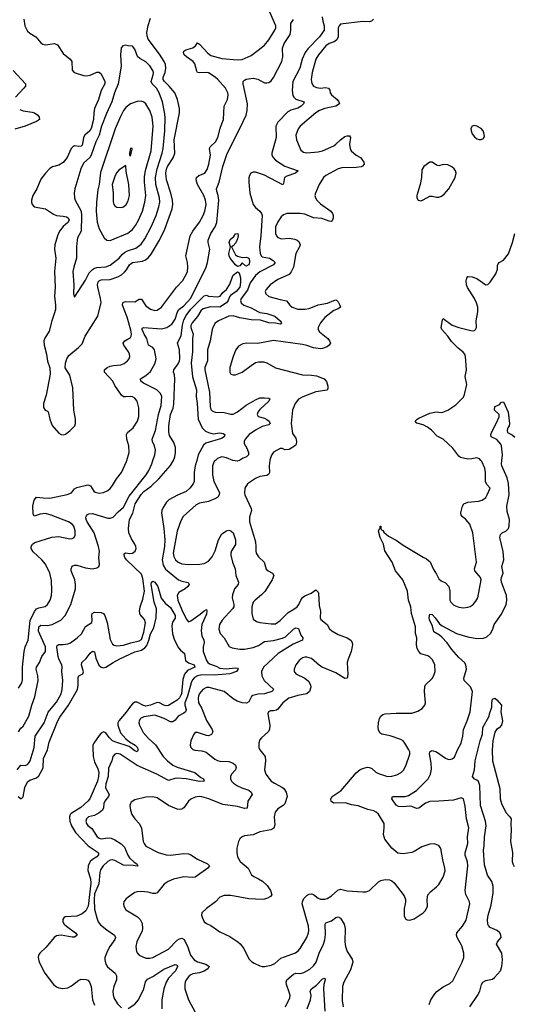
# Model space of a CAD drawing. Header units: inches. Extents: x 1682530 to 1839546, y 640742 to 791647.
# Tile 120 of 256: x 1750420 to 1754837, y 655131 to 663944. Entities that reach past the tile are written whole.
import ezdxf

# ---------------------------------------------------------------- set-up
doc = ezdxf.new("R2010")
doc.units = ezdxf.units.IN
doc.header["$MEASUREMENT"] = 0
doc.layers.add('B7655', color=7, linetype='Continuous')
doc.layers.add('B7656', color=7, linetype='Continuous')

msp = doc.modelspace()

# ---------------------------------------------------------------- linework, layer by layer
at = {"layer": 'B7655', "color": 5}
for points, elevation in [([(1750398.5, 657230), (1750430, 657270.4), (1750470, 657267.6), (1750490, 657277.4), (1750504, 657296), (1750512.2, 657310), (1750550.6, 657430), (1750558, 657530), (1750638.2, 657650), (1750673.6, 657746.4), (1750750, 657834.9), (1750790.6, 657910), (1750798.9, 657950), (1750805.6, 658030), (1750796.4, 658110), (1750799.8, 658150), (1750797.6, 658170), (1750773.3, 658213.3), (1750763.3, 658243.3), (1750750.8, 658329.2), (1750756.2, 658343.8), (1750769, 658351), (1750810, 658351), (1750850, 658356.9), (1750873.4, 658366.6), (1750935.1, 658410), (1750973, 658447), (1751008.5, 658511.5), (1751064.7, 658550), (1751069.8, 658570), (1751065.6, 658610), (1751068.4, 658630), (1751090, 658642), (1751150, 658638.8), (1751170, 658628.4), (1751183, 658610), (1751203.3, 658550), (1751230, 658397.3), (1751250, 658355.5), (1751265.2, 658345.3), (1751290, 658340.8), (1751350, 658346.3), (1751413, 658367), (1751490, 658384.1), (1751510, 658397.4), (1751530, 658461.6), (1751546.6, 658546.6), (1751535.7, 658575.7), (1751498.8, 658618.8), (1751490.7, 658650), (1751497.7, 658690), (1751522.6, 658757.4), (1751536.2, 658830), (1751523, 658943), (1751510, 658980.5), (1751374.5, 659110), (1751361, 659130), (1751355.1, 659150), (1751356, 659164), (1751367.6, 659172.4), (1751406.7, 659166.7), (1751430, 659170.3), (1751452, 659188), (1751460.8, 659210), (1751458.6, 659230), (1751450, 659249.6), (1751418.9, 659298.9), (1751397.2, 659350), (1751394.1, 659390), (1751403.4, 659470), (1751431.3, 659528.7), (1751451.9, 659610), (1751506.2, 659693.8), (1751530, 659722.1), (1751595.7, 659770), (1751664.7, 659835.3), (1751770, 659953.6), (1751791.3, 659988.7), (1751795.5, 660000)], 640), ([(1750408.4, 657570), (1750430, 657604.4), (1750450, 657621.1), (1750500.8, 657710), (1750528.6, 657810), (1750555.3, 657884.7), (1750583.8, 658030), (1750583.1, 658070), (1750566.6, 658130), (1750570.7, 658150), (1750598, 658190), (1750616.9, 658243.1), (1750652.1, 658290), (1750650.4, 658330), (1750589.1, 658470), (1750590.5, 658509.5), (1750610, 658523.5), (1750670, 658520.4), (1750709.3, 658530.7), (1750787.8, 658570), (1750827.3, 658612.7), (1750878.2, 658710), (1750919.8, 658850), (1750920.7, 658890), (1750912.9, 658930), (1750880.9, 659010), (1750879.8, 659030), (1750890, 659052.2), (1750910, 659061.7), (1750930, 659060.8), (1751010, 659036.9), (1751070, 659030.3), (1751110, 659037.1), (1751126.6, 659050), (1751133.1, 659066.9), (1751128.3, 659130), (1751133, 659187), (1751125, 659230), (1751085.4, 659350), (1751023.8, 659450), (1751015.8, 659470), (1751012.7, 659490), (1751016.8, 659503.2), (1751025.3, 659514.7), (1751038.9, 659521.1), (1751070, 659523.7), (1751210, 659482.9), (1751230, 659481.2), (1751257.6, 659490), (1751299.7, 659540.3), (1751350, 659581.7), (1751399.8, 659680.2), (1751550.6, 659870), (1751576, 659910), (1751602.3, 659970), (1751612.6, 660000)], 660), ([(1750410, 657962), (1750437.6, 658010), (1750445.5, 658034.5), (1750443.5, 658150), (1750460.4, 658290), (1750470, 658332), (1750495.9, 658390), (1750512.6, 658567.4), (1750552.3, 658647.7), (1750569.9, 658670.1), (1750590, 658681.1), (1750646.7, 658693.3), (1750669.1, 658710.9), (1750692, 658750), (1750703.5, 658790), (1750707, 658833), (1750705, 658925), (1750689.8, 658990), (1750649.8, 659070), (1750617.3, 659110), (1750540.3, 659180.3), (1750523.1, 659210), (1750521.4, 659230), (1750533.7, 659250), (1750556.4, 659263.6), (1750707.5, 659312.5), (1750770, 659319.3), (1750870, 659297.6), (1750890, 659300.4), (1750906, 659310), (1750916.9, 659330), (1750915.8, 659370), (1750903, 659410), (1750889.6, 659430), (1750855.1, 659450), (1750701.6, 659510), (1750650, 659524.2), (1750602, 659518), (1750550, 659500.9), (1750540.9, 659520.9), (1750537.2, 659590), (1750550, 659644.2), (1750570, 659671.5), (1750630, 659663.7), (1750690, 659662.8), (1750845.6, 659694.4), (1750882, 659710), (1750910, 659743.7), (1750930, 659757.3), (1751030, 659779.6), (1751052.1, 659772.1), (1751083.9, 659723.9), (1751094.6, 659714.6), (1751130, 659707), (1751170, 659711.8), (1751209.5, 659730), (1751230, 659748.8), (1751250, 659774), (1751285.2, 659834.8), (1751330, 659892.2), (1751376.1, 659990), (1751378.8, 660000)], 680), ([(1752003.7, 660000), (1751990.1, 659950), (1751981.1, 659890), (1751980.1, 659810), (1751973.1, 659790), (1751943.2, 659750), (1751910, 659720.5), (1751831.2, 659688.8), (1751753.5, 659646.5), (1751734.4, 659625.6), (1751702.7, 659577.3), (1751691, 659550), (1751689.4, 659530), (1751711.1, 659391.1), (1751718.3, 659290), (1751716.5, 659230), (1751695.7, 659110), (1751702.9, 659062.9), (1751725.5, 659025.4), (1751839.5, 658930), (1751870, 658917.7), (1751926.5, 658906.5), (1751937.4, 658890), (1751924.9, 658870), (1751902, 658850), (1751842.8, 658817.2), (1751830.2, 658790), (1751835.9, 658750), (1751870, 658662.6), (1751910, 658582), (1751930, 658555.5), (1751950, 658564.6), (1752035.7, 658624.3), (1752070, 658654.3), (1752090, 658664), (1752094.3, 658654.3), (1752090, 658624.5), (1752050.8, 658530), (1752045, 658475), (1752049.5, 658430), (1752066.3, 658390), (1752069.3, 658370), (1752060.2, 658330), (1752061.8, 658290), (1752090.8, 658210), (1752102.6, 658190), (1752117.9, 658177.9), (1752177.5, 658157.5), (1752210, 658139.5), (1752267.3, 658132.7), (1752350, 658142.4), (1752370, 658138.8), (1752374, 658130), (1752360.7, 658110), (1752301, 658090), (1752163.2, 658076.8), (1752050, 658079), (1752010, 658071.7), (1751984, 658056), (1751964.9, 658035.1), (1751953.2, 658010), (1751920.4, 657890), (1751898.9, 657830), (1751897.4, 657810), (1751909, 657770), (1751904.4, 657750), (1751890, 657737.8), (1751837.5, 657710), (1751810, 657675), (1751790, 657658.8), (1751770, 657659.3), (1751711.5, 657690), (1751630, 657718.5), (1751530, 657705.3), (1751502, 657690), (1751490.3, 657670), (1751487.4, 657650), (1751492.9, 657630), (1751524.1, 657564.1), (1751571.5, 657511.5), (1751634.1, 657454.1), (1751704.1, 657350), (1751742, 657310), (1751790, 657273.2), (1751830, 657253.4), (1751986.3, 657206.3), (1752041.6, 657161.6), (1752063.1, 657150), (1752070.5, 657130), (1752030, 657124.9), (1751910, 657148.2), (1751830, 657154.9), (1751806.9, 657153.1), (1751750, 657135.7), (1751648.2, 657190), (1751470, 657268.1), (1751318.4, 657370), (1751290, 657376.4), (1751270, 657371.2), (1751253.4, 657350), (1751242.9, 657310), (1751214.8, 657245.2), (1751210.6, 657170), (1751190, 657105.1), (1751186.8, 657070), (1751220.2, 657010), (1751213.7, 656990), (1751182, 656950), (1751174, 656930), (1751170, 656889.3), (1751159.5, 656870), (1751130, 656844.7), (1751090, 656822.4), (1751034.8, 656810), (1751016.4, 656790), (1751010.5, 656770), (1751016.3, 656750), (1751030, 656730.8), (1751065.9, 656705.8), (1751114, 656630), (1751130, 656617.4), (1751150, 656612.6), (1751210, 656621.5), (1751237.6, 656617.6), (1751270, 656604.8), (1751329.1, 656569.1), (1751357, 656537), (1751386.8, 656466.8), (1751402.9, 656442.9), (1751443.8, 656403.8), (1751466.8, 656390), (1751476, 656370), (1751470, 656366.6), (1751434.2, 656374.2), (1751350, 656376.4), (1751270, 656418.5), (1751250, 656423.5), (1751230, 656421.1), (1751210, 656410.9), (1751165.8, 656370), (1751143.7, 656336.3), (1751136.8, 656310), (1751129.1, 656210), (1751090, 656121.3), (1751086, 656070), (1751090, 655982.8), (1751110, 655904), (1751123.1, 655870), (1751144.2, 655844.2), (1751198.3, 655798.3), (1751268.4, 655750), (1751276.9, 655730), (1751270.2, 655710), (1751226, 655650), (1751204.2, 655610), (1751183.1, 655550), (1751182.4, 655530), (1751191.9, 655491.9), (1751206.7, 655466.7), (1751273.4, 655410), (1751286.4, 655386.4), (1751284.9, 655350), (1751262.7, 655290), (1751254.2, 655250), (1751256.1, 655216.1), (1751263.6, 655190), (1751296.2, 655136.2), (1751330, 655098.9)], 640), ([(1752171.4, 660000), (1752160.3, 659990), (1752145.2, 659950), (1752144.7, 659870), (1752156.9, 659810), (1752208, 659712), (1752205.3, 659690), (1752192.4, 659670), (1752165.5, 659654.5), (1752110, 659632.1), (1752030, 659617.2), (1751997.5, 659602.5), (1751883.4, 659496.6), (1751861.7, 659458.3), (1751830, 659366.6), (1751793.8, 659170), (1751798.5, 659138.5), (1751813.1, 659110), (1751836.4, 659090), (1751870, 659075.2), (1751930, 659068), (1752031.9, 659071.9), (1752070, 659077.6), (1752110, 659099), (1752142.9, 659137.1), (1752168.7, 659190), (1752199, 659290), (1752230, 659340.9), (1752270, 659370.2), (1752290, 659374.7), (1752310, 659368.8), (1752331.4, 659350), (1752352.3, 659287.7), (1752352.3, 659247.7), (1752315.8, 659190), (1752308.9, 659170), (1752308.8, 659150), (1752324.6, 659090), (1752348.9, 659030), (1752353.1, 658970), (1752376.4, 658910), (1752374.9, 658890), (1752343.1, 658850), (1752322.7, 658797.3), (1752320.8, 658770), (1752335.2, 658710), (1752334.6, 658690), (1752323.1, 658670), (1752231.8, 658570), (1752209.1, 658530), (1752200.8, 658490), (1752213.4, 658450), (1752250.2, 658410), (1752293.7, 658333.7), (1752320.8, 658320.8), (1752389.2, 658309.2), (1752430, 658310.2), (1752510, 658324.2), (1752557.6, 658342.4), (1752610, 658377.2), (1752690, 658387.7), (1752772.7, 658407.3), (1752798.5, 658421.5), (1752870, 658487.6), (1752890, 658499.6), (1752913.5, 658493.5), (1752935.5, 658435.5), (1752953.4, 658410), (1752951, 658390), (1752866.2, 658353.8), (1752733.8, 658270), (1752602.7, 658150), (1752584.9, 658110), (1752585.5, 658070), (1752606.5, 658030), (1752693.4, 657950), (1752676, 657930), (1752610, 657910.5), (1752553.8, 657906.2), (1752505.9, 657894.1), (1752493.6, 657886.4), (1752470, 657839.5), (1752450, 657825.4), (1752409.8, 657829.8), (1752364.4, 657844.4), (1752330, 657866.6), (1752250, 657931.8), (1752113.8, 657966.2), (1752090, 657965.6), (1752058.9, 657950), (1752030, 657914), (1752020.6, 657890), (1752015.6, 657870), (1752020.2, 657830), (1752045.4, 657785.4), (1752090, 657670.4), (1752143.1, 657590), (1752147, 657570), (1752134.9, 657545.1), (1752110, 657535.8), (1752090, 657536.9), (1752010, 657563.7), (1751990, 657565.2), (1751977.3, 657550), (1751950.5, 657490), (1751946, 657450), (1751950.7, 657430), (1751970, 657410.7), (1751985.7, 657405.7), (1752050, 657401.3), (1752088.9, 657388.9), (1752165.9, 657325.9), (1752190, 657313.4), (1752210, 657307.9), (1752290, 657303.6), (1752330, 657288.9), (1752350, 657270.3), (1752357.3, 657250), (1752351.4, 657230), (1752315.2, 657190), (1752307.5, 657170), (1752307.5, 657150), (1752315.2, 657130), (1752333.1, 657110), (1752370, 657085.6), (1752408.3, 657068.3), (1752470, 657049.2), (1752491.4, 657030), (1752501.5, 657010), (1752462, 656950), (1752454, 656886), (1752430, 656883.5), (1752370, 656901.2), (1752238.8, 656918.8), (1752113.2, 656970), (1752050, 656989.7), (1752030, 656991.1), (1751990, 656986.3), (1751950, 656967.6), (1751930, 656949.5), (1751889, 656891), (1751870, 656878.7), (1751850, 656875.4), (1751830, 656877.7), (1751750, 656912.1), (1751650, 656980.5), (1751610, 656989.7), (1751550, 656984.7), (1751450, 656962), (1751418.8, 656941.2), (1751410.4, 656929.6), (1751405.5, 656910), (1751410.4, 656870), (1751424.4, 656830), (1751450.4, 656790), (1751490, 656748.2), (1751511.1, 656711.1), (1751525.5, 656590), (1751532.9, 656570), (1751550, 656546), (1751658.4, 656490), (1751730, 656468.9), (1751770, 656465), (1751890, 656479.7), (1751930, 656477.3), (1751950.4, 656470), (1752010, 656430.3), (1752100.7, 656390), (1752117.3, 656370), (1752104, 656350), (1751990, 656269.7), (1751970, 656265.3), (1751890, 656271.6), (1751796.3, 656250), (1751749, 656231), (1751712.8, 656207.1), (1751650.4, 656130), (1751635.9, 656124.1), (1751610, 656121.7), (1751570, 656134), (1751510, 656141.7), (1751470, 656138.9), (1751450, 656131.2), (1751389.1, 656090.9), (1751369, 656071), (1751353, 656050), (1751348.5, 656030), (1751350.4, 656010), (1751370, 655976.3), (1751475, 655915), (1751499.1, 655890), (1751515, 655855), (1751519.4, 655810), (1751516.8, 655790), (1751468, 655690), (1751458.6, 655650), (1751465.1, 655605.1), (1751471.3, 655591.3), (1751490.2, 655570.2), (1751550, 655545.5), (1751584.5, 655544.5), (1751610, 655550.2), (1751750, 655623.5), (1751830, 655705.8), (1751850, 655717.7), (1751870, 655722.4), (1751892.7, 655710), (1751924.3, 655644.3), (1751948.8, 655570), (1751981.1, 655530), (1752010, 655510.9), (1752084.9, 655490), (1752115.8, 655470), (1752104.4, 655450), (1752070.7, 655429.3), (1752030, 655414), (1751970, 655403.5), (1751940.3, 655390), (1751910, 655351.6), (1751901.7, 655330), (1751897.4, 655310), (1751898.9, 655270), (1751931.4, 655170), (1751990, 655062)], 660), ([(1752659.5, 660000), (1752653.5, 659950), (1752654.7, 659890), (1752647.1, 659872.9), (1752630, 659864.1), (1752570, 659855.4), (1752530, 659838.9), (1752458.7, 659790), (1752434.3, 659750), (1752430.2, 659710), (1752434.9, 659690), (1752491.4, 659570), (1752494, 659550), (1752477.3, 659490), (1752476.2, 659450), (1752528.8, 659270), (1752533.4, 659230), (1752531.8, 659190), (1752536.3, 659170), (1752557.5, 659137.5), (1752606, 659090), (1752625.5, 659025.5), (1752644, 659010), (1752682, 658990), (1752693.7, 658970), (1752679, 658930), (1752612.7, 658827.3), (1752584.8, 658795.2), (1752527.6, 658750), (1752509.1, 658730), (1752496.2, 658690), (1752497.6, 658630), (1752510, 658579.1), (1752538.2, 658558.2), (1752568.4, 658548.4), (1752670, 658535.5), (1752710, 658537.6), (1752750, 658566.2), (1752821, 658639), (1752873, 658667), (1752902, 658690), (1752918, 658710), (1752934.2, 658750), (1752950, 658773.1), (1752970, 658788.7), (1753027.9, 658812.1), (1753070, 658840.7), (1753090, 658818.8), (1753092.4, 658810), (1753100.6, 658700.6), (1753110.2, 658650), (1753108, 658590), (1753115.1, 658575.1), (1753170, 658532), (1753192.2, 658492.2), (1753213, 658473), (1753270, 658440.3), (1753350.8, 658410), (1753382.8, 658390), (1753395.5, 658370), (1753397.1, 658350), (1753386.7, 658290), (1753358.4, 658221.6), (1753350.2, 658190), (1753355.7, 658084.3), (1753350, 658049.5), (1753330, 658046.2), (1753250, 658097), (1753127.8, 658147.8), (1753103, 658163), (1753030, 658225.7), (1752990, 658237.7), (1752970, 658238.3), (1752950, 658232.8), (1752921.3, 658210), (1752890.4, 658170), (1752874.9, 658130), (1752875.5, 658110), (1752890.7, 658090), (1752971, 658051), (1753003.9, 658023.9), (1753021.6, 657990), (1753024.7, 657970), (1753014.4, 657930), (1752989.4, 657910.6), (1752910, 657895.2), (1752829.3, 657870.7), (1752775.2, 657830), (1752730, 657774.3), (1752716.3, 657763.7), (1752690, 657756.9), (1752662.6, 657757.4), (1752645.5, 657750), (1752641.3, 657730), (1752659.5, 657630), (1752655.3, 657590), (1752644.4, 657570), (1752582.8, 657517.2), (1752565.9, 657494.1), (1752558.9, 657470), (1752560.9, 657430), (1752570, 657408.4), (1752614.9, 657350), (1752619.6, 657310), (1752610.3, 657230), (1752623.7, 657190), (1752670.3, 657130), (1752699.5, 657110), (1752772.4, 657072.4), (1752782.7, 657062.7), (1752803.6, 657030), (1752814.3, 656990), (1752793.2, 656926.8), (1752777.1, 656910), (1752730, 656879.7), (1752704.6, 656850), (1752696.9, 656810), (1752703.1, 656736.9), (1752692.5, 656707.5), (1752667.4, 656692.6), (1752570, 656674), (1752510, 656649.7), (1752430, 656638.9), (1752410, 656629.6), (1752388.9, 656611.1), (1752378.7, 656590), (1752363.2, 656530), (1752362.7, 656490), (1752367.4, 656450), (1752392.2, 656410), (1752463, 656350), (1752493.4, 656290), (1752514.3, 656274.3), (1752555.8, 656255.8), (1752592.4, 656232.4), (1752633.8, 656193.8), (1752662.8, 656150), (1752676, 656110), (1752663.5, 656096.5), (1752637.6, 656082.4), (1752610, 656071.8), (1752590, 656069.6), (1752470, 656075.1), (1752310, 656104.4), (1752250, 656104.7), (1752210, 656089.5), (1752172.4, 656047.6), (1752090.6, 655990), (1752050.6, 655950), (1752048, 655930), (1752052.4, 655910), (1752070.7, 655870), (1752090, 655855.5), (1752130, 655836.4), (1752210, 655779.1), (1752299.3, 655739.3), (1752370.3, 655690.3), (1752391.7, 655671.7), (1752424.4, 655630), (1752470, 655538.8), (1752494.4, 655514.4), (1752518.4, 655498.4), (1752570, 655474.9), (1752590, 655470.4), (1752610, 655468.7), (1752670, 655481.3), (1752702.1, 655497.9), (1752755.8, 655544.2), (1752887.4, 655592.6), (1752910.5, 655609.5), (1752929.3, 655630.7), (1752988.1, 655730), (1753004.2, 655770), (1753006.7, 655793.3), (1753002.7, 655830), (1752948.2, 656030), (1752949.8, 656050), (1752962.3, 656077.7), (1752990, 656106), (1753010, 656116.5), (1753030, 656120.2), (1753050, 656114.3), (1753090, 656080.3), (1753110, 656072.6), (1753150, 656071.5), (1753170, 656077.8), (1753210, 656101.8), (1753266.9, 656153.1), (1753280.9, 656159.1), (1753290, 656161.3), (1753350, 656147.3), (1753490, 656137.6), (1753520.5, 656139.5), (1753550, 656150.4), (1753630, 656228.4), (1753650, 656240.4), (1753690, 656248.5), (1753730, 656246.4), (1753750, 656237.1), (1753770, 656218), (1753860.9, 656100.9), (1753870.6, 656070), (1753870.6, 656050), (1753870.5, 656030), (1753860.5, 655990), (1753860.7, 655920.7), (1753874.8, 655894.8), (1753887.5, 655887.5), (1753910, 655884), (1753950, 655896.3), (1754029.2, 655950), (1754049.7, 655970.4), (1754069.5, 656010), (1754066.6, 656070), (1754072.7, 656110), (1754099.1, 656140.9), (1754150, 656182), (1754170, 656204.9), (1754210, 656270.8), (1754225.8, 656325.8), (1754225.4, 656350), (1754204.9, 656424.9), (1754186.9, 656526.9), (1754170, 656551.5), (1754130, 656566.9), (1754090, 656565.4), (1754019.2, 656540.8), (1753950, 656499.5), (1753928.5, 656491.5), (1753850, 656479.5), (1753804.8, 656484.8), (1753750, 656529.2), (1753687, 656610), (1753674.5, 656650), (1753682.4, 656710), (1753679.7, 656750), (1753630, 656832.3), (1753610, 656852), (1753590, 656864.5), (1753534, 656874), (1753450, 656906.6), (1753390, 656917), (1753335.8, 656935.8), (1753230, 656931.6), (1753206.2, 656946.2), (1753203.5, 656970), (1753216.2, 656990), (1753295.3, 657044.7), (1753430, 657202.8), (1753467, 657233), (1753490, 657243.2), (1753530, 657254.3), (1753550, 657252), (1753570, 657242), (1753606.7, 657210), (1753630, 657196.9), (1753710, 657170.2), (1753750, 657173.8), (1753793.3, 657186.7), (1753832.4, 657207.6), (1753853.6, 657226.4), (1753875, 657265), (1753909.8, 657369.7), (1753909.8, 657390), (1753903.1, 657410), (1753866.9, 657470), (1753850, 657489.7), (1753830, 657501.7), (1753734.6, 657534.6), (1753659.3, 657550), (1753642, 657562), (1753630, 657589.3), (1753628.4, 657610), (1753629.9, 657650), (1753638.2, 657690), (1753650, 657711.6), (1753670, 657725.2), (1753690, 657731.2), (1753790, 657737.3), (1753930, 657738.4), (1753983.9, 657756.1), (1754020.7, 657779.3), (1754046, 657810), (1754052.3, 657830), (1754041.7, 657930), (1754045.1, 657974.9), (1754051.8, 657990), (1754111.8, 658048.2), (1754126.6, 658073.4), (1754137.7, 658110), (1754133.7, 658170), (1754113.7, 658213.7), (1754090, 658238.4), (1754071, 658251), (1754010, 658266.9), (1753990, 658288), (1753976.4, 658316.4), (1753969.9, 658350), (1753974.4, 658410), (1753962.8, 658450), (1753961.6, 658510), (1753925.8, 658630), (1753918.8, 658690), (1753900.3, 658750), (1753891.2, 658830), (1753847.8, 658930), (1753782.7, 659010), (1753751.6, 659090), (1753688.3, 659190), (1753675.1, 659250), (1753645.6, 659310), (1753630, 659366), (1753636.4, 659383.6), (1753646, 659390), (1753646, 659410), (1753650.5, 659409.5), (1753650.5, 659390.5), (1753657.3, 659377.3), (1753670, 659370.7), (1753677.6, 659357.6), (1753721.2, 659321.2), (1753790, 659286.4), (1753850, 659241.6), (1754030, 659132), (1754058.9, 659118.9), (1754092.8, 659092.8), (1754119.5, 659030), (1754150, 658980.7), (1754170, 658938), (1754190, 658922), (1754230, 658902.4), (1754258.7, 658870), (1754267.7, 658827.7), (1754269.1, 658749.1), (1754277.1, 658730), (1754303.7, 658703.7), (1754350, 658684.6), (1754390, 658680.9), (1754430, 658685.7), (1754450, 658692.2), (1754477, 658710), (1754501.8, 658738.2), (1754520.5, 658770), (1754547.9, 658930), (1754543.5, 658950), (1754491.1, 659010), (1754489.7, 659030), (1754506.9, 659090), (1754475.1, 659350), (1754447.3, 659430), (1754411.8, 659470), (1754378.3, 659498.3), (1754369.6, 659510), (1754367.6, 659530), (1754381.6, 659590), (1754393.2, 659610), (1754430, 659626.4), (1754525.8, 659634.2), (1754556.9, 659643.1), (1754590, 659667.3), (1754603.6, 659690), (1754629.2, 659750), (1754602, 659782), (1754588.4, 659808.4), (1754588.3, 659890), (1754581.1, 659930), (1754555.8, 659990), (1754547.4, 660000)], 680), ([(1752387.2, 660000), (1752367.1, 659992.9), (1752330, 659999.4), (1752328.5, 660000)], 660), ([(1754083.5, 655130), (1754098, 655170), (1754133.8, 655226.2), (1754153, 655247), (1754210, 655288.9), (1754270, 655316.4), (1754297, 655343), (1754378.7, 655510), (1754393, 655550), (1754393, 655590), (1754375.3, 655655.3), (1754333.6, 655730), (1754327.6, 655750), (1754331.6, 655770), (1754381.6, 655830), (1754415.8, 655884.2), (1754446.6, 656030), (1754445.1, 656050), (1754413.3, 656113.3), (1754405.3, 656150), (1754429.8, 656370), (1754426.9, 656406.9), (1754405.8, 656465.8), (1754405.7, 656485.7), (1754428.9, 656570), (1754427.7, 656630), (1754438.8, 656710), (1754417.7, 656790), (1754405.5, 656905.5), (1754390, 656969), (1754370, 656978.4), (1754300.6, 656959.4), (1754170, 656948.8), (1754090, 656947.3), (1754049.6, 656930.4), (1753990, 656888.3), (1753970, 656884), (1753930, 656901), (1753910, 656904.2), (1753850, 656899.2), (1753810, 656902.2), (1753790, 656913.3), (1753749.6, 656970.4), (1753755.3, 656990), (1753870, 656990.2), (1753900, 657000), (1753970, 657044.7), (1754074, 657150), (1754096.4, 657190), (1754103.8, 657236.2), (1754102.6, 657290), (1754088.1, 657371.9), (1754090, 657390.7), (1754100.4, 657399.6), (1754110, 657403.7), (1754150, 657390.2), (1754230, 657334.6), (1754250, 657326.3), (1754270, 657323.1), (1754290, 657327), (1754310, 657343), (1754337.7, 657410), (1754369.8, 657470), (1754385.3, 657530), (1754391.6, 657590), (1754425.3, 657670), (1754450.6, 657749.5), (1754471.7, 657930), (1754452.2, 657972.2), (1754398, 658030), (1754395.4, 658050), (1754418.5, 658130), (1754412.1, 658170), (1754400.4, 658190), (1754350, 658236.4), (1754287.2, 658307.2), (1754245.8, 658365.8), (1754197.4, 658417.4), (1754176.5, 658436.5), (1754124.6, 658464.6), (1754114.4, 658514.4), (1754087, 658573), (1754083.5, 658590), (1754090, 658624.7), (1754110, 658620.5), (1754138.9, 658590), (1754177.4, 658537.4), (1754199, 658519), (1754329.5, 658449.5), (1754430, 658419.8), (1754510, 658406.7), (1754570, 658407.1), (1754600.4, 658419.6), (1754631.8, 658450), (1754653.5, 658490), (1754666, 658530), (1754730, 658623), (1754773.3, 658710), (1754779.8, 658750), (1754777.3, 658790), (1754730.9, 658909.1), (1754728, 658930), (1754730.7, 658950), (1754746.6, 658990), (1754735.2, 659050), (1754753.2, 659110), (1754744.6, 659184.6), (1754716.3, 659310), (1754723.1, 659336.9), (1754736, 659350), (1754770, 659367), (1754782, 659378), (1754792.4, 659390), (1754798.5, 659410), (1754801.5, 659470), (1754782.4, 659542.4), (1754777.6, 659590), (1754798.8, 659690), (1754793.8, 659793.8), (1754782.8, 659842.9), (1754734.6, 659950), (1754729.8, 659970), (1754733.7, 660000)], 660), ([(1750407.3, 656990), (1750431.6, 656970), (1750451.6, 656988.4), (1750466.9, 657073.1), (1750490, 657123.9), (1750510, 657137.8), (1750570, 657157.6), (1750590, 657177.7), (1750621.3, 657230), (1750628.9, 657251.1), (1750633.3, 657330), (1750667.2, 657410), (1750683.5, 657476.5), (1750757.6, 657662.4), (1750779.1, 657700.9), (1750857.7, 657810), (1750936.1, 657950), (1750942.8, 657990), (1750943.1, 658056.9), (1750950, 658071.2), (1750985.4, 658090), (1750991.8, 658108.2), (1750971.8, 658170), (1750975.8, 658190), (1751014.9, 658225.1), (1751050, 658275.3), (1751072.4, 658292.4), (1751090, 658284.7), (1751099.8, 658230), (1751128.2, 658168.2), (1751150, 658148.9), (1751170, 658144.3), (1751190, 658148.6), (1751255, 658190), (1751317.3, 658222.7), (1751450, 658284.8), (1751510, 658301.8), (1751538.6, 658321.4), (1751556.5, 658343.5), (1751575.1, 658390), (1751590, 658446), (1751619.6, 658500.4), (1751640.4, 658590), (1751643, 658670), (1751623.4, 658730), (1751595.2, 658890), (1751598, 658910), (1751610, 658919.7), (1751630, 658908.3), (1751657.2, 658870), (1751686.1, 658766.1), (1751720.8, 658720.8), (1751770, 658682.8), (1751810.1, 658610), (1751812.1, 658587.9), (1751788.1, 658551.9), (1751781.8, 658518.2), (1751786.2, 658446.2), (1751804, 658390), (1751841.3, 658321.3), (1751859.7, 658299.7), (1751895.6, 658270), (1751903.2, 658210), (1751930, 658187.6), (1751980.4, 658170), (1751987.2, 658150), (1751921.5, 658118.6), (1751895.2, 658084.8), (1751880.6, 658039.4), (1751866.3, 657910), (1751850, 657873), (1751830, 657853.2), (1751750, 657805.8), (1751730, 657803.4), (1751710, 657808.5), (1751670, 657829.3), (1751650, 657832.8), (1751590, 657808), (1751550, 657800.5), (1751526.7, 657806.7), (1751470, 657836.2), (1751450, 657834.6), (1751430, 657821.4), (1751410, 657799.6), (1751373.2, 657746.8), (1751306.5, 657670), (1751298.5, 657650), (1751299.4, 657630), (1751320.6, 657560.6), (1751368.3, 657508.3), (1751401.4, 657481.4), (1751454.4, 657450), (1751470, 657433.2), (1751478.9, 657410), (1751470, 657391.5), (1751450, 657399.8), (1751398.5, 657438.5), (1751270, 657479.6), (1751250, 657490), (1751219, 657519.1), (1751190, 657561.5), (1751170, 657570.9), (1751150, 657559.1), (1751130, 657537.7), (1751083.5, 657470), (1751075, 657450), (1751073, 657430), (1751078.4, 657350), (1751090, 657302), (1751119.8, 657239.8), (1751127.1, 657210), (1751126.2, 657170), (1751116.1, 657130), (1751048.1, 656970), (1751030.8, 656949.2), (1750966.1, 656893.9), (1750881.2, 656838.8), (1750872.4, 656830), (1750865.4, 656810), (1750869.2, 656770), (1750882.2, 656730), (1750918.8, 656670), (1751031.2, 656550), (1751122.6, 656490), (1751123.9, 656483.9), (1751124.5, 656470), (1751109.4, 656450), (1751070, 656427.1), (1751050.6, 656410), (1751031.6, 656370), (1751028.8, 656330), (1751053.3, 656253.3), (1751056.3, 656216.3), (1751031.5, 656008.5), (1751011.7, 655968.3), (1750979.9, 655940.1), (1750930, 655919.5), (1750826.5, 655913.5), (1750814.4, 655905.6), (1750805, 655890), (1750806.4, 655870), (1750818.2, 655850), (1750837.8, 655830), (1750919, 655770), (1750932.7, 655750), (1750930, 655746.3), (1750910, 655733.3), (1750890, 655731.6), (1750790.9, 655750.9), (1750750, 655744.5), (1750727.2, 655730), (1750656.4, 655643.6), (1750599.2, 655590), (1750588.2, 655570), (1750584.3, 655550), (1750594.5, 655510), (1750646.1, 655410), (1750723.6, 655310), (1750750, 655286.5), (1750770, 655278.4), (1750806.7, 655273.3), (1750850, 655279.5), (1750883.8, 655296.2), (1750950, 655348.8), (1750970, 655356.1), (1751013.8, 655353.8), (1751030, 655346.4), (1751045.6, 655330), (1751059.5, 655290), (1751070.7, 655170), (1751090, 655125)], 620), ([(1754448.9, 655110), (1754517.3, 655210), (1754537.2, 655250), (1754551.4, 655308.6), (1754564, 655330), (1754590, 655344.2), (1754650, 655357.6), (1754669.7, 655370), (1754722.6, 655430), (1754733.5, 655470), (1754741.5, 655530), (1754733.3, 655590), (1754687.8, 655670), (1754694, 655690), (1754728, 655730), (1754726.6, 655750), (1754715.4, 655770), (1754692.2, 655792.2), (1754630, 655818.9), (1754615.4, 655835.4), (1754609.8, 655850), (1754606.9, 655886.9), (1754610.6, 655930), (1754640, 656020), (1754656.7, 656130), (1754657.2, 656190), (1754643.7, 656230), (1754606.9, 656286.9), (1754579.2, 656379.2), (1754568.7, 656510), (1754576.7, 656550), (1754580.4, 656630), (1754595.2, 656730), (1754587.9, 656770), (1754542.3, 656910), (1754538.3, 657090), (1754525.1, 657125.1), (1754510, 657138.8), (1754487, 657150), (1754471.3, 657170), (1754488.7, 657231.3), (1754494.6, 657310), (1754539.8, 657490), (1754560.4, 657550), (1754563.8, 657610), (1754619.6, 657710), (1754622.4, 657730), (1754644.5, 657790), (1754644.5, 657830), (1754650, 657862), (1754670, 657871.3), (1754690, 657858), (1754730.6, 657810), (1754723.8, 657750), (1754740.4, 657670), (1754730, 657629.4), (1754710, 657606.6), (1754686.8, 657590), (1754672.3, 657567.7), (1754652.7, 657490), (1754647.6, 657410), (1754651.4, 657310), (1754716.5, 657063.5), (1754720.6, 656970), (1754730.8, 656930), (1754768.5, 656848.5), (1754806.7, 656810), (1754816.5, 656790), (1754814, 656750), (1754818.6, 656690), (1754812.7, 656590), (1754830.2, 656489.9), (1754827.9, 656410), (1754831.9, 656390), (1754845.2, 656365.2)], 640), ([(1752799.7, 655110), (1752836.4, 655190), (1752839.1, 655210), (1752835.1, 655230), (1752806.2, 655310), (1752804.6, 655330), (1752810.8, 655350), (1752870, 655401.2), (1752890, 655409.3), (1752930, 655408.6), (1752963.7, 655416.3), (1753015.1, 655444.9), (1753050, 655474.7), (1753072.7, 655510), (1753100.9, 655590), (1753139.2, 655670), (1753150.9, 655709.1), (1753156.9, 655756.9), (1753153, 655850), (1753158, 655862), (1753210, 655879.6), (1753250, 655907.4), (1753270, 655913.1), (1753290, 655901.7), (1753323.2, 655850), (1753331.5, 655810), (1753329.1, 655690.9), (1753336, 655650), (1753350, 655604), (1753394.1, 655534.1), (1753400.2, 655510), (1753378.6, 655441.4), (1753319.7, 655330), (1753308, 655290), (1753304.5, 655164.5), (1753314.3, 655110)], 660), ([(1751390, 655093.8), (1751450, 655133.7), (1751483.4, 655170), (1751530, 655268.7), (1751546.1, 655333.9), (1751562.5, 655357.5), (1751610, 655380.9), (1751710, 655446.7), (1751810, 655489), (1751825.3, 655485.3), (1751830.9, 655470), (1751815.1, 655430), (1751750, 655364.5), (1751730.6, 655330), (1751709.1, 655270), (1751693.1, 655170), (1751691.8, 655091.8)], 640), ([(1752991.4, 655090), (1753021.8, 655170), (1753026.6, 655210), (1753020.4, 655250), (1753031.2, 655270), (1753076.4, 655303.6), (1753130, 655360.3), (1753150, 655364.7), (1753152.4, 655350), (1753142, 655310), (1753138, 655270), (1753150.8, 655070)], 640)]:
    msp.add_lwpolyline(points, dxfattribs=dict(at, elevation=elevation))
at = {"layer": 'B7656', "color": 5}
for points, elevation in [([(1750456, 663950), (1750467.2, 663890), (1750490, 663842.3), (1750510, 663822.3), (1750563.1, 663790), (1750610, 663735.3), (1750625.8, 663725.8), (1750650, 663720.2), (1750730, 663731.2), (1750758.1, 663718.1), (1750810, 663642.3), (1750870.4, 663590), (1750885.7, 663570), (1750890, 663491.3), (1750908.4, 663470), (1750990, 663444.1), (1751017.2, 663442.8), (1751050, 663446.8), (1751110, 663473.8), (1751130, 663475.2), (1751150, 663458.7), (1751182.8, 663390), (1751180.4, 663370), (1751149.5, 663310), (1751125.8, 663230), (1751090.7, 663150), (1751082.7, 663110), (1751081, 663050), (1751059, 662970), (1751047.3, 662950), (1751002.3, 662910), (1750990.1, 662890), (1750986, 662850), (1750977.9, 662822.1), (1750969.3, 662810.7), (1750950, 662808.4), (1750910, 662813.8), (1750894.1, 662805.9), (1750880.2, 662790), (1750845.8, 662710), (1750810, 662666), (1750770, 662642), (1750713, 662627), (1750690, 662612), (1750650, 662569.6), (1750610, 662518), (1750571.8, 662430), (1750538.4, 662370), (1750525.5, 662330), (1750524.9, 662310), (1750530.5, 662290.5), (1750550.4, 662270.4), (1750650, 662250.3), (1750722.5, 662202.5), (1750750, 662191.3), (1750810, 662186.2), (1750838.4, 662178.4), (1750854.6, 662170), (1750862, 662150), (1750850, 662128.5), (1750810, 662092), (1750775.5, 662050), (1750757.6, 662010), (1750733.6, 661930), (1750730.2, 661890), (1750743.5, 661810), (1750731, 661690), (1750738.4, 661550), (1750732.5, 661470), (1750740.5, 661390), (1750739.2, 661350), (1750729.6, 661310.4), (1750706.7, 661250), (1750684.6, 661155.4), (1750645.1, 661094.9), (1750637.1, 661070), (1750638.8, 661030), (1750660.3, 660950), (1750668.5, 660888.5), (1750688.5, 660828.5), (1750691.6, 660771.6), (1750657.3, 660582.7), (1750633.7, 660510), (1750632.8, 660472.8), (1750648.4, 660448.4), (1750670, 660440.7), (1750673.9, 660433.9), (1750688.8, 660370), (1750710, 660310.8), (1750770, 660242.8), (1750790, 660230.7), (1750810, 660227.7), (1750830, 660233.4), (1750870, 660263), (1750913.3, 660310), (1750918.7, 660330), (1750919.7, 660370), (1750903.6, 660450), (1750896.3, 660650), (1750870, 660761.2), (1750827.8, 660827.8), (1750828.6, 660870), (1750842.3, 660910), (1750860.6, 660939.4), (1750946.3, 661010), (1750977.8, 661042.2), (1751006.4, 661110), (1751118.2, 661290), (1751148, 661412), (1751143.9, 661450), (1751117.9, 661550), (1751116.5, 661570), (1751122.8, 661597.2), (1751132, 661608), (1751150, 661614.9), (1751230, 661617.1), (1751298.2, 661641.8), (1751330, 661660.2), (1751356.8, 661683.2), (1751375.4, 661704.6), (1751402.3, 661750), (1751417, 661763), (1751430.4, 661769.6), (1751517.4, 661782.6), (1751545.8, 661794.2), (1751570, 661813.4), (1751595.1, 661844.9), (1751669.4, 661970.6), (1751719.5, 662070), (1751783.4, 662250), (1751789.3, 662290), (1751787, 662330), (1751772, 662390), (1751732, 662510), (1751726.3, 662570), (1751732.5, 662607.5), (1751741.5, 662630), (1751793.9, 662706.1), (1751809.2, 662750), (1751803.2, 662870), (1751850.6, 663110), (1751851.3, 663150), (1751831.7, 663230), (1751808.7, 663290), (1751756.9, 663350), (1751714.7, 663390), (1751702.9, 663410), (1751704.5, 663430), (1751722.3, 663470), (1751728.9, 663508.9), (1751723.7, 663543.7), (1751713.4, 663570), (1751670, 663636.4), (1751569.6, 663769.6), (1751559.3, 663799.3), (1751557.3, 663830), (1751570, 663893.1), (1751590, 663956.5)], 720), ([(1751378.8, 660000), (1751398, 660070), (1751395.7, 660130), (1751377.8, 660190), (1751375.4, 660230), (1751385.1, 660250), (1751436.4, 660290), (1751473.3, 660350), (1751487.1, 660392.9), (1751487.1, 660470), (1751470, 660529.5), (1751450, 660556.4), (1751429.8, 660569.8), (1751410, 660572.5), (1751367.4, 660567.4), (1751349.8, 660569.9), (1751330, 660582), (1751271.9, 660670), (1751253.3, 660710), (1751179.8, 660790), (1751179.8, 660810), (1751201.1, 660830), (1751230, 660843.2), (1751259, 660850), (1751324.9, 660855.1), (1751354.5, 660865.5), (1751384.2, 660890), (1751398.7, 660910), (1751405.1, 660930), (1751401.7, 660950), (1751392, 660970), (1751350.8, 661030), (1751344.8, 661050), (1751359.7, 661070), (1751410, 661100.8), (1751416.8, 661110), (1751419.9, 661130), (1751413.7, 661166.3), (1751381.2, 661281.2), (1751340.5, 661390), (1751342, 661410), (1751350, 661417.1), (1751370, 661422.7), (1751450, 661419.4), (1751490, 661442.8), (1751510, 661443.1), (1751550, 661382), (1751590, 661351.6), (1751630, 661342), (1751650, 661344.9), (1751690, 661372), (1751822.3, 661550), (1751878.3, 661610), (1751912.4, 661670), (1751920.4, 661690), (1751925.3, 661730), (1751921.5, 661770), (1751906.8, 661830), (1751946.5, 662010), (1751968.9, 662050), (1752030, 662132.2), (1752062.5, 662190), (1752077.5, 662230), (1752087.3, 662290), (1752082, 662330), (1752068.2, 662370), (1752011, 662470), (1751999.5, 662510), (1752001.8, 662530), (1752021.6, 662550), (1752075.4, 662570), (1752098.1, 662601.9), (1752113.3, 662650), (1752126.3, 662730), (1752118.2, 662790), (1752127.4, 662810), (1752172.9, 662850), (1752192.7, 662890), (1752217.1, 662982.9), (1752244.8, 663050), (1752248.4, 663170), (1752279.8, 663230), (1752285.3, 663270), (1752282, 663290), (1752262.8, 663330), (1752194.2, 663410), (1752170, 663430.6), (1752110, 663468.2), (1752090, 663472), (1752030, 663466.8), (1752011.1, 663471.1), (1752003.6, 663483.6), (1751987.2, 663550), (1751971, 663571), (1751912.1, 663610), (1751892, 663630), (1751885.6, 663650), (1751890, 663662), (1751905.4, 663674.6), (1751970, 663691.3), (1751991.6, 663710), (1752010, 663735.8), (1752030, 663723.7), (1752103.6, 663643.6), (1752130, 663624.3), (1752230, 663597.3), (1752370, 663585.4), (1752410, 663588), (1752490, 663624.6), (1752555.1, 663670), (1752610, 663714.4), (1752650, 663764.4), (1752703.5, 663850), (1752711, 663870), (1752711, 663890), (1752658.8, 664010)], 680), ([(1751612.6, 660000), (1751629.8, 660050), (1751635.6, 660090), (1751627.6, 660130), (1751607, 660170), (1751605, 660190), (1751633.7, 660266.3), (1751661.5, 660410), (1751686.6, 660490), (1751690.8, 660570), (1751678.7, 660598.7), (1751645.6, 660630), (1751526.3, 660690), (1751504.2, 660710), (1751502, 660730), (1751550, 660758), (1751590, 660796.2), (1751630.7, 660870), (1751641.2, 660910), (1751627.4, 660990), (1751611.1, 661011.1), (1751571.8, 661031.8), (1751557.4, 661090), (1751532.3, 661130), (1751514.8, 661170), (1751516.9, 661183.1), (1751529.8, 661190.2), (1751690, 661177), (1751737.6, 661190), (1751780.2, 661219.8), (1751810, 661262.6), (1751832, 661328), (1751843.7, 661350), (1751890, 661383.6), (1751950, 661450.2), (1752089, 661730), (1752100.6, 661770), (1752122.5, 661890), (1752106.9, 661950), (1752107.7, 661970), (1752130, 662030.3), (1752168.2, 662090), (1752182.9, 662130), (1752202.1, 662330), (1752197, 662370), (1752182.9, 662410), (1752182, 662430), (1752204.8, 662490), (1752238.1, 662630), (1752275.1, 662744.9), (1752390, 662970.3), (1752445, 663090), (1752454.8, 663130), (1752456.8, 663190), (1752418.7, 663370), (1752420.4, 663390), (1752430, 663402.6), (1752447.4, 663412.6), (1752510, 663420.7), (1752550, 663411.5), (1752610, 663379.5), (1752630, 663378), (1752650, 663382.6), (1752670, 663395.8), (1752690, 663426.7), (1752766.7, 663570), (1752773.2, 663610), (1752772.3, 663690), (1752787.4, 663730), (1752840.8, 663810), (1752846.5, 663850), (1752845.9, 663910), (1752870, 663945.8)], 660), ([(1753127.8, 663970), (1753132, 663932), (1753143.8, 663890), (1753143.5, 663850), (1753103.2, 663790), (1752997, 663683), (1752973, 663650), (1752948.1, 663591.9), (1752927.9, 663510), (1752864.8, 663390), (1752857.2, 663310), (1752865.2, 663265.2), (1752873, 663250), (1752891.9, 663231.9), (1752966, 663210), (1752958.6, 663190), (1752937.8, 663170), (1752910, 663152.2), (1752845.7, 663134.3), (1752819.5, 663120.5), (1752730, 663025.5), (1752713, 662990), (1752713.9, 662890), (1752675.2, 662750), (1752677.3, 662730), (1752687.7, 662710), (1752710, 662687.2), (1752792.8, 662632.8), (1752911, 662590), (1752886.8, 662570), (1752810, 662544.5), (1752790.3, 662530), (1752781.1, 662478.9), (1752773.4, 662466.6), (1752610, 662553.3), (1752530, 662578.2), (1752510, 662578.5), (1752489.3, 662570.7), (1752476.5, 662550), (1752470, 662528), (1752469.1, 662490.9), (1752479, 662390), (1752510, 662290.4), (1752530, 662262.2), (1752570, 662229.1), (1752583, 662210), (1752588.2, 662190), (1752578.9, 662010), (1752565.5, 661910), (1752572.1, 661850), (1752580.2, 661830), (1752590, 661821.2), (1752654.9, 661810), (1752687.4, 661790), (1752704.9, 661770), (1752692, 661750), (1752570, 661686.5), (1752530, 661655.4), (1752483.4, 661590), (1752458.3, 661521.7), (1752403, 661450), (1752394.5, 661430), (1752402.6, 661410), (1752424, 661390), (1752490, 661364.8), (1752550, 661331.3), (1752570, 661322.8), (1752630, 661315.1), (1752702, 661290), (1752751.4, 661250), (1752761.6, 661230), (1752758, 661222), (1752750, 661218.4), (1752710, 661228.9), (1752650, 661229.9), (1752574.4, 661254.4), (1752490, 661259), (1752390, 661276.2), (1752330, 661294.3), (1752290, 661289.9), (1752198.4, 661250), (1752170, 661227.8), (1752150, 661194), (1752142.2, 661170), (1752124.1, 661070), (1752099.2, 660990), (1752101.1, 660890), (1752077.5, 660830), (1752076.6, 660810), (1752118.5, 660610), (1752123, 660483), (1752130, 660455.5), (1752142.3, 660442.3), (1752170, 660430.2), (1752250, 660427.2), (1752310, 660412), (1752330, 660413.1), (1752370, 660434.9), (1752446, 660494), (1752530, 660541.6), (1752570, 660558.2), (1752610, 660560.7), (1752650, 660557), (1752658.4, 660550), (1752650.2, 660530), (1752570, 660454.5), (1752551.6, 660430), (1752544.6, 660410), (1752553.4, 660393.4), (1752610, 660378), (1752630, 660366.9), (1752651.4, 660350), (1752661.1, 660330), (1752650, 660316.9), (1752590, 660301.9), (1752529.2, 660270), (1752472.4, 660230), (1752438.2, 660190), (1752429.1, 660170), (1752427.1, 660150), (1752451.1, 660110), (1752468.1, 660070), (1752467.4, 660050), (1752450.4, 660030), (1752419.2, 660020.8), (1752390, 660001), (1752387.2, 660000)], 660), ([(1753586.3, 663950), (1753569.3, 663930.7), (1753550, 663925.4), (1753490, 663927.7), (1753290, 663903.5), (1753277.4, 663890), (1753269.4, 663870.6), (1753268.8, 663790), (1753257.2, 663762.9), (1753234.2, 663745.8), (1753190, 663731.1), (1753158, 663710), (1753093.9, 663630), (1753070, 663589.6), (1753036.1, 663470), (1753026.7, 663410), (1753033.3, 663373.3), (1753050.2, 663350.1), (1753076, 663336), (1753110, 663331), (1753155.6, 663335.6), (1753182, 663330), (1753194, 663314), (1753198, 663290), (1753208.7, 663270), (1753259.5, 663230), (1753277, 663210), (1753281.6, 663190), (1753249.2, 663170.8), (1753149.7, 663149.7), (1753102.4, 663130), (1753068.7, 663110), (1752930.4, 662990), (1752912.8, 662967.2), (1752890.4, 662910), (1752896.4, 662870), (1752936.3, 662776.3), (1752959.4, 662759.4), (1752990, 662752.9), (1753090, 662762), (1753130, 662770.3), (1753230, 662815.3), (1753250, 662828.8), (1753290, 662868.8), (1753330, 662897.4), (1753350, 662905.3), (1753370, 662903), (1753380.4, 662890), (1753371.4, 662830), (1753376, 662790), (1753385.7, 662770), (1753430, 662732.2), (1753470.4, 662710), (1753499.5, 662670), (1753502.4, 662650), (1753487.9, 662632.1), (1753474.1, 662625.9), (1753430, 662619.9), (1753303.2, 662616.8), (1753270, 662609.8), (1753160.3, 662550), (1753137.7, 662530), (1753098.7, 662470), (1753065.3, 662390), (1753061.1, 662370), (1753066.3, 662350), (1753077.4, 662330), (1753110, 662294.9), (1753203.8, 662230), (1753218, 662210), (1753223.8, 662190), (1753225.5, 662170), (1753217, 662143), (1753210, 662138), (1753190, 662139.6), (1753124.4, 662164.4), (1753050, 662169.9), (1752970, 662202), (1752930, 662209.8), (1752810, 662208.2), (1752781.8, 662198.2), (1752761, 662179), (1752730, 662134.5), (1752710.3, 662090), (1752709.2, 662030), (1752716.5, 662010), (1752730, 661994), (1752762.6, 661982.6), (1752830, 661988.2), (1752880.4, 661980.4), (1752903.8, 661970), (1752917.7, 661957.7), (1752930.3, 661930), (1752924.6, 661910), (1752890.2, 661849.8), (1752870.1, 661730), (1752850, 661686.3), (1752830, 661664.4), (1752730, 661617.2), (1752661.1, 661570), (1752624.2, 661530), (1752617, 661510), (1752623.1, 661490), (1752650, 661467.8), (1752750, 661438.5), (1752807.5, 661427.5), (1752835.8, 661390), (1752857.1, 661370), (1752910, 661353), (1752970, 661353.2), (1753010, 661360.2), (1753090, 661392.1), (1753174.7, 661405.3), (1753230, 661431.8), (1753250, 661437.6), (1753254.8, 661434.8), (1753270, 661419.3), (1753285.7, 661390), (1753290.3, 661369.7), (1753270, 661354.7), (1753230, 661342.2), (1753150, 661279.2), (1753110.2, 661230), (1753090.2, 661190), (1753090.3, 661170), (1753101.7, 661150), (1753178, 661090), (1753193.4, 661070), (1753199.5, 661050), (1753190.3, 661030), (1753170, 661016.4), (1753130, 661000.9), (1753110, 660999.3), (1753050, 661006.8), (1752990, 661028.8), (1752950, 661037.4), (1752690, 661072.2), (1752550, 661044.7), (1752450.3, 661049.6), (1752417.3, 661042.7), (1752377.6, 661022.4), (1752354.9, 660990), (1752330.3, 660929.7), (1752301.6, 660830), (1752300.5, 660790), (1752310, 660771), (1752330, 660764.9), (1752350, 660765.5), (1752410, 660788.2), (1752489.8, 660850.2), (1752530, 660874.4), (1752557.1, 660882.9), (1752602.6, 660882.6), (1752632.7, 660872.7), (1752710, 660827), (1752950, 660765.4), (1753030, 660763.8), (1753075.4, 660755.4), (1753144.9, 660730), (1753166, 660706), (1753177.1, 660662.9), (1753176.9, 660643.1), (1753171.5, 660628.5), (1753070, 660613.1), (1752952.4, 660567.6), (1752913.7, 660546.3), (1752885.3, 660510), (1752860.9, 660450), (1752849.2, 660330), (1752859.6, 660239.6), (1752890, 660197.6), (1752898, 660170), (1752894.9, 660145.1), (1752886.3, 660133.7), (1752830, 660096.4), (1752792.7, 660092.7), (1752770, 660106), (1752750, 660106), (1752690, 660074), (1752673, 660047), (1752659.6, 660000.4), (1752659.5, 660000)], 680), ([(1750362.4, 663490), (1750471.7, 663370), (1750471.7, 663350), (1750457.4, 663330), (1750383.6, 663250)], 680), ([(1750419.7, 663139.6), (1750450, 663128), (1750530, 663117.3), (1750553.8, 663110), (1750580.7, 663090), (1750594.9, 663070), (1750596.4, 663050), (1750570, 663033.7), (1750468, 662990), (1750376.2, 662963.8)], 680), ([(1754547.4, 660000), (1754534.8, 660014.8), (1754510, 660022.6), (1754467, 660013), (1754431, 660011), (1754365.1, 660025.1), (1754350, 660036.2), (1754294.3, 660110), (1754210, 660189.7), (1754156.8, 660216.8), (1754104, 660270), (1754070, 660296.4), (1754030, 660318), (1753974, 660334), (1753958, 660350), (1753976, 660370), (1753990, 660378.4), (1754090, 660423.7), (1754150, 660434.9), (1754190, 660428.2), (1754206, 660430), (1754250, 660447.7), (1754323, 660497), (1754390, 660566), (1754400.7, 660590), (1754420.1, 660679.9), (1754404.7, 660750), (1754419.1, 660810), (1754409.8, 660930), (1754402.6, 660950), (1754389, 660969), (1754344.6, 661004.6), (1754283.4, 661063.4), (1754251.3, 661111.3), (1754196.3, 661170), (1754191.2, 661190), (1754202.4, 661257.6), (1754210, 661270.4), (1754288.6, 661208.6), (1754350, 661187.5), (1754470, 661159.5), (1754490, 661162), (1754499.3, 661170), (1754507, 661190), (1754503.1, 661250), (1754520.4, 661330), (1754519.8, 661370), (1754508.5, 661410), (1754489.8, 661450), (1754427.3, 661547.3), (1754417.4, 661570), (1754413.6, 661606.4), (1754419.6, 661630), (1754430, 661644.9), (1754470, 661643.7), (1754510, 661628.8), (1754590, 661570.4), (1754610, 661572.4), (1754630, 661594.4), (1754681.2, 661670), (1754694.6, 661710), (1754695.4, 661744.6), (1754700.7, 661759.3), (1754709.7, 661770), (1754750, 661792.4), (1754792.3, 661847.7), (1754830.9, 661949.1), (1754849.3, 662030)], 680), ([(1751795.5, 660000), (1751806.7, 660030), (1751814.3, 660070), (1751813.9, 660113.8), (1751799.6, 660159.6), (1751761.4, 660221.4), (1751755.4, 660255.4), (1751754.1, 660310), (1751769.9, 660409.9), (1751792.5, 660467.5), (1751798.6, 660501.4), (1751808.7, 660730), (1751804.8, 660764.8), (1751796.4, 660790), (1751797.7, 660810), (1751837.6, 660862.4), (1751849.8, 660890), (1751852.3, 660907.7), (1751849.9, 660990), (1751832, 661050), (1751863.5, 661116.5), (1751876.7, 661210), (1751890, 661256.5), (1751910, 661297.7), (1751950, 661353.7), (1752070, 661473), (1752090, 661477.3), (1752110, 661470.8), (1752190, 661464.9), (1752214, 661470), (1752238.6, 661501.4), (1752270.9, 661529.1), (1752298, 661570), (1752330, 661658.8), (1752370, 661686), (1752379.8, 661679.8), (1752387.3, 661667.3), (1752394.8, 661634.8), (1752395.8, 661595.8), (1752390.1, 661550), (1752355.9, 661510), (1752305, 661475), (1752296.3, 661463.7), (1752286.3, 661430), (1752270.3, 661410), (1752210, 661369.5), (1752127, 661373), (1752062.5, 661357.5), (1752041.2, 661338.8), (1752010, 661286.6), (1751963, 661230), (1751952.2, 661207.8), (1751952, 661190), (1751971.6, 661130), (1751966, 661090), (1751964.7, 660970), (1751954.4, 660870), (1751966.3, 660746.3), (1752000.5, 660630), (1751999.2, 660570), (1752008.4, 660510), (1752016.8, 660370), (1752051.7, 660290), (1752081.8, 660261.8), (1752110, 660248.4), (1752150, 660237.8), (1752210, 660245.1), (1752239.6, 660239.6), (1752255.3, 660230), (1752248.9, 660210), (1752225.1, 660194.9), (1752086.5, 660153.5), (1752063.9, 660136.1), (1752017.2, 660050), (1752003.7, 660000)], 640), ([(1754733.7, 660000), (1754740.2, 660050), (1754730.9, 660130), (1754725.5, 660145.5), (1754690, 660187.7), (1754638.7, 660210), (1754635.6, 660230), (1754643.8, 660256.2), (1754683.6, 660330), (1754709.3, 660390), (1754709, 660410), (1754667.6, 660450), (1754670, 660482), (1754710, 660496), (1754730, 660522), (1754750, 660524.7), (1754790.2, 660430), (1754804, 660330), (1754798.9, 660310), (1754786.7, 660290), (1754782.4, 660270), (1754785.5, 660250), (1754827.3, 660227.3), (1754850, 660207.7)], 660), ([(1752328.5, 660000), (1752270, 660023.5), (1752229.1, 660030.9), (1752190, 660016.9), (1752171.4, 660000)], 660)]:
    msp.add_lwpolyline(points, dxfattribs=dict(at, elevation=elevation))
for points, elevation in [([(1751370, 663716), (1751342, 663710), (1751327.5, 663692.5), (1751323, 663630), (1751328.9, 663528.9), (1751301, 663370), (1751267.3, 663290), (1751244.5, 663210), (1751195.9, 663104.1), (1751152.9, 662990), (1751131.3, 662910), (1751101.7, 662850), (1751058.6, 662730), (1751047.5, 662710), (1750990, 662659.1), (1750966, 662610), (1750913.5, 662430), (1750906.4, 662390), (1750909.2, 662350), (1750915.2, 662330), (1750968.6, 662230), (1750973.8, 662190), (1750969, 662050), (1750938.5, 661990), (1750933.4, 661970), (1750927.1, 661910), (1750927.9, 661810), (1750903.8, 661730), (1750896.5, 661690), (1750904, 661570), (1750902.7, 661490), (1750910, 661461), (1751010, 661613), (1751042.2, 661677.8), (1751070, 661709.3), (1751090, 661721.4), (1751110, 661726.4), (1751190, 661732.3), (1751230, 661747.4), (1751309.8, 661810), (1751336.8, 661843.2), (1751358.4, 661861.6), (1751385.1, 661874.9), (1751460.2, 661899.8), (1751505.8, 661934.2), (1751538.8, 661981.2), (1751596.8, 662090), (1751641.7, 662190), (1751665.4, 662270), (1751672.5, 662310), (1751671.7, 662350), (1751639, 662470), (1751635.2, 662530), (1751649.5, 662610), (1751694.5, 662750), (1751702.2, 662790), (1751719.2, 662950), (1751721, 663070), (1751715.9, 663115.9), (1751696.5, 663210), (1751668.8, 663288.8), (1751642.9, 663330), (1751604.8, 663370), (1751597.7, 663390), (1751615.4, 663450), (1751616.8, 663470), (1751610.4, 663490.4), (1751585.8, 663530), (1751550, 663567.6), (1751495.2, 663595.2), (1751473.3, 663613.3), (1751450, 663679), (1751430, 663706), (1751389.4, 663709.4)], 740), ([(1751510, 663214.3), (1751470, 663211.3), (1751410, 663189.7), (1751370, 663157.2), (1751349.4, 663130), (1751322, 663078), (1751273.7, 662966.3), (1751142.6, 662577.4), (1751130, 662469.2), (1751118.7, 662421.3), (1751108, 662312), (1751104.2, 662230), (1751111.8, 662131.8), (1751130, 662073.4), (1751177.1, 661990), (1751201, 661970), (1751230, 661968.8), (1751387.4, 662032.6), (1751430, 662065.8), (1751457.4, 662102.6), (1751483.7, 662150), (1751517.4, 662230), (1751540.8, 662310), (1751548.6, 662370), (1751535.9, 662490), (1751538, 662538), (1751546.2, 662593.8), (1751596, 662770), (1751614.4, 662990), (1751604.3, 663070), (1751585.7, 663130), (1751550, 663189.7), (1751530, 663206.6)], 760), ([(1754490, 662996), (1754468.4, 662991.6), (1754457.3, 662970), (1754459.1, 662950), (1754470, 662921), (1754490, 662894), (1754510, 662877.3), (1754530, 662870.7), (1754550, 662870.7), (1754570, 662881), (1754578, 662902), (1754574, 662930), (1754566, 662950), (1754550, 662969.2), (1754510, 662992.3)], 720), ([(1751410, 662795.3), (1751401, 662750), (1751402, 662730), (1751410, 662722), (1751426, 662786), (1751426, 662790)], 780), ([(1751370, 662638), (1751310, 662600.9), (1751290, 662577), (1751273.7, 662550), (1751248.2, 662470), (1751256.5, 662390), (1751255.1, 662315.1), (1751262.3, 662290), (1751270, 662277.1), (1751290, 662265.3), (1751330, 662262), (1751350, 662270.4), (1751371.1, 662290), (1751390, 662324), (1751401.4, 662370), (1751395.8, 662470), (1751373.8, 662586.2)], 780), ([(1754110, 662669), (1754090, 662669), (1754034.8, 662630), (1754019.3, 662600.7), (1754014.4, 662530), (1754003.7, 662470), (1753973, 662370), (1753974, 662350), (1753986, 662330), (1754010, 662324), (1754030, 662330.6), (1754090, 662363.8), (1754110, 662364.9), (1754150, 662355.3), (1754170, 662355.3), (1754195.2, 662364.8), (1754218.4, 662381.6), (1754258.9, 662430), (1754315.6, 662530), (1754326.6, 662570), (1754320.9, 662590), (1754306.6, 662610), (1754286.7, 662626.7), (1754250, 662645.6), (1754210, 662647.8), (1754170, 662637), (1754150, 662640.9)], 720), ([(1752410, 661814.8), (1752450, 661818.8), (1752470, 661810.7), (1752476.5, 661790), (1752476.5, 661770), (1752470, 661749.3), (1752454.8, 661745.2), (1752450, 661738), (1752440.4, 661740.4), (1752410, 661768.7), (1752390, 661742), (1752370, 661735.3), (1752350, 661749), (1752302, 661810), (1752293.5, 661830), (1752291.2, 661850), (1752307, 661910), (1752293, 661950), (1752303, 661977), (1752336.9, 662003.1), (1752350, 662026), (1752370.5, 662030.5), (1752375.5, 662010), (1752370, 661982), (1752352.5, 661947.5), (1752330, 661919.3), (1752316, 661910), (1752350, 661840.5), (1752370, 661828.2)], 640)]:
    msp.add_lwpolyline(points, close=True, dxfattribs=dict(at, elevation=elevation))

doc.saveas('drawing.dxf')
